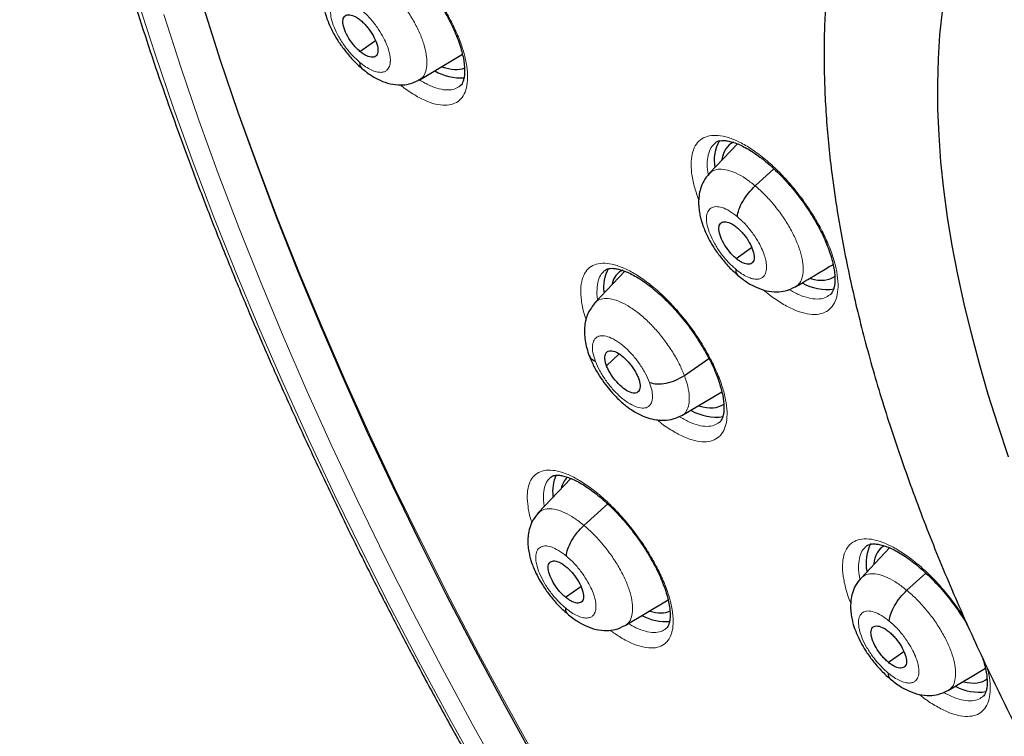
# Model space of a CAD drawing. Header units: millimetres. Extents: x 8 to 2314, y 12 to 2305.
# Tile 102 of 156: x 2105 to 2123, y 883 to 896. Entities that reach past the tile are written whole.
import ezdxf

# ---------------------------------------------------------------- set-up
doc = ezdxf.new("R2010")
doc.units = ezdxf.units.MM

msp = doc.modelspace()

# ---------------------------------------------------------------- linework, layer by layer
at = {"color": 7, "linetype": 'Continuous', "lineweight": 30}
for p, q in [((2111.044, 895.246), (2111.321, 895.438)), ((2112.103, 894.735), (2112.873, 895.194)), ((2112.1, 894.738), (2112.091, 894.731)), ((2117.785, 893.596), (2117.282, 893.065)), ((2118.102, 892.846), (2118.437, 893.149)), ((2117.76, 891.55), (2118.037, 891.744)), ((2115.774, 891.321), (2115.241, 890.758)), ((2118.818, 891.045), (2118.809, 891.038)), ((2115.448, 889.634), (2115.669, 889.843)), ((2116.837, 889.46), (2117.277, 889.761)), ((2116.791, 888.743), (2117.506, 889.169)), ((2114.811, 887.622), (2114.229, 887.007)), ((2115.044, 886.784), (2115.468, 887.168)), ((2120.501, 886.382), (2119.992, 885.844)), ((2120.811, 885.625), (2121.15, 885.932)), ((2114.716, 885.5), (2114.989, 885.69)), ((2115.781, 884.994), (2116.547, 885.452)), ((2120.481, 884.339), (2120.755, 884.53)), ((2121.548, 883.834), (2122.213, 884.232))]:
    msp.add_line(p, q, dxfattribs=at)
at = {"color": 252, "linetype": 'Continuous', "lineweight": 0, "flags": 128}
for points in [[(2107.078, 896.147), (2107.385, 895.194), (2107.715, 894.233), (2108.065, 893.263), (2108.436, 892.287), (2108.828, 891.303), (2109.241, 890.314), (2109.673, 889.32), (2110.125, 888.321), (2110.597, 887.318), (2111.088, 886.312), (2111.598, 885.303), (2112.126, 884.293), (2112.673, 883.281), (2113.237, 882.269)], [(2108.252, 896.026), (2108.551, 895.099), (2108.872, 894.164), (2109.212, 893.221), (2109.574, 892.271), (2109.955, 891.315), (2110.356, 890.353), (2110.776, 889.386), (2111.216, 888.414), (2111.675, 887.439), (2112.153, 886.46), (2112.648, 885.479), (2113.162, 884.496), (2113.694, 883.513), (2114.242, 882.528), (2114.808, 881.544), (2115.39, 880.561), (2115.989, 879.58), (2116.602, 878.601), (2117.232, 877.625), (2117.876, 876.652), (2118.534, 875.684), (2119.056, 874.935)], [(2113.604, 882.246), (2113.049, 883.242), (2112.511, 884.237), (2111.991, 885.232), (2111.49, 886.224), (2111.007, 887.214), (2110.542, 888.201), (2110.097, 889.184), (2109.672, 890.163), (2109.266, 891.136), (2108.88, 892.104), (2108.515, 893.065), (2108.17, 894.019), (2107.846, 894.965), (2107.543, 895.903)], [(2122.627, 888.005), (2122.439, 888.566), (2122.265, 889.12), (2122.106, 889.667), (2121.962, 890.208), (2121.833, 890.74), (2121.719, 891.265), (2121.621, 891.781), (2121.539, 892.288), (2121.472, 892.785), (2121.42, 893.273), (2121.385, 893.749), (2121.365, 894.215), (2121.361, 894.669), (2121.373, 895.112), (2121.4, 895.542), (2121.444, 895.959)]]:
    msp.add_lwpolyline(points, dxfattribs=at)
at = {"color": 7, "linetype": 'Continuous', "lineweight": 30, "flags": 128}
for points in [[(2114.174, 882.592), (2113.631, 883.571), (2113.105, 884.549), (2112.597, 885.526), (2112.107, 886.501), (2111.636, 887.474), (2111.182, 888.443), (2110.748, 889.409), (2110.333, 890.37), (2109.937, 891.326), (2109.562, 892.276), (2109.206, 893.219), (2108.87, 894.156), (2108.555, 895.084), (2108.261, 896.004)], [(2122.627, 888.005), (2122.439, 888.566), (2122.265, 889.12), (2122.106, 889.667), (2121.962, 890.208), (2121.833, 890.74), (2121.719, 891.265), (2121.621, 891.781), (2121.539, 892.288), (2121.472, 892.785), (2121.42, 893.273), (2121.385, 893.749), (2121.365, 894.215), (2121.361, 894.669), (2121.373, 895.112), (2121.4, 895.542), (2121.444, 895.959)]]:
    msp.add_lwpolyline(points, dxfattribs=at)
at = {"color": 7, "linetype": 'Continuous', "lineweight": 30}
for centre, radius, start, end in [((2112.861, 895.747), 0.976, 240.539, 272.5869), ((2118.073, 893.306), 0.703, 150.3311, 190.8201), ((2116.041, 891.042), 0.647, 149.3418, 189.3014), ((2119.385, 891.905), 0.909, 240.736, 277.9945), ((2117.405, 889.602), 0.885, 239.8986, 278.247), ((2115.2, 887.387), 0.715, 155.3816, 187.1994), ((2120.81, 886.112), 0.729, 151.7159, 191.7364), ((2116.505, 885.96), 0.893, 242.1932, 274.6428), ((2122.088, 884.656), 0.85, 241.65, 279.1593)]:
    msp.add_arc(centre, radius, start, end, dxfattribs=at)
for centre, major_axis, ratio, start_param, end_param in [((2112.054, 896.181), (-0.953, 1.179), 0.456658, 2.517752, 2.991283), ((2118.588, 892.408), (-0.945, 1.171), 0.456652, 6.158621, 6.68426), ((2116.612, 890.129), (-0.944, 1.17), 0.457443, 6.168118, 6.614896), ((2118.588, 892.408), (-0.945, 1.171), 0.456652, 2.563975, 3.133762), ((2116.612, 890.129), (-0.944, 1.17), 0.457443, 2.549862, 3.118387), ((2115.712, 886.477), (-0.95, 1.177), 0.458707, 0.040291, 0.338228), ((2121.3, 885.216), (-0.943, 1.17), 0.458154, 6.197383, 6.721888), ((2115.712, 886.477), (-0.95, 1.177), 0.458707, 2.57463, 3.005567), ((2121.3, 885.216), (-0.943, 1.17), 0.458154, 2.590358, 3.150124)]:
    msp.add_ellipse(centre, major_axis=major_axis, ratio=ratio, start_param=start_param, end_param=end_param, dxfattribs=at)
for points, knots in [([(2109.014, 919.138), (2108.938, 919.069), (2108.753, 918.898), (2108.472, 918.608), (2108.169, 918.272), (2107.88, 917.921), (2107.604, 917.555), (2107.341, 917.174), (2107.091, 916.779), (2106.854, 916.369), (2106.631, 915.946), (2106.421, 915.508), (2106.226, 915.057), (2106.044, 914.591), (2105.876, 914.113), (2105.722, 913.621), (2105.582, 913.116), (2105.456, 912.598), (2105.344, 912.068), (2105.247, 911.526), (2105.165, 910.971), (2105.096, 910.405), (2105.042, 909.827), (2105.003, 909.238), (2104.978, 908.638), (2104.967, 908.028), (2104.971, 907.407), (2104.989, 906.776), (2105.022, 906.135), (2105.069, 905.484), (2105.13, 904.824), (2105.206, 904.155), (2105.295, 903.478), (2105.399, 902.792), (2105.518, 902.098), (2105.65, 901.396), (2105.796, 900.686), (2105.956, 899.969), (2106.13, 899.245), (2106.318, 898.515), (2106.519, 897.778), (2106.734, 897.035), (2106.962, 896.286), (2107.204, 895.531), (2107.459, 894.772), (2107.728, 894.007), (2108.009, 893.239), (2108.303, 892.465), (2108.61, 891.688), (2108.929, 890.908), (2109.261, 890.124), (2109.606, 889.337), (2109.963, 888.547), (2110.331, 887.756), (2110.712, 886.962), (2111.104, 886.166), (2111.508, 885.37), (2111.924, 884.572), (2112.35, 883.773), (2112.788, 882.975), (2113.237, 882.176), (2113.696, 881.377), (2114.166, 880.579), (2114.646, 879.783), (2115.136, 878.987), (2115.636, 878.193), (2116.145, 877.401), (2116.665, 876.611), (2117.193, 875.824), (2117.73, 875.04), (2118.277, 874.259), (2118.831, 873.482), (2119.395, 872.709), (2119.966, 871.94), (2120.545, 871.175), (2121.132, 870.416), (2121.726, 869.661), (2122.327, 868.912), (2122.935, 868.169), (2123.55, 867.432), (2124.171, 866.702), (2124.799, 865.978), (2125.432, 865.261), (2126.071, 864.552), (2126.715, 863.85), (2127.364, 863.156), (2128.018, 862.47), (2128.676, 861.793), (2129.339, 861.125), (2130.006, 860.466), (2130.676, 859.816), (2131.35, 859.175), (2131.997, 858.572), (2132.42, 858.188), (2132.617, 858.009)], [0, 0, 0, 0, 0.007369, 0.018101, 0.02884, 0.039586, 0.050343, 0.061113, 0.071897, 0.082697, 0.093512, 0.104343, 0.115191, 0.126054, 0.136933, 0.147825, 0.15873, 0.169647, 0.180574, 0.19151, 0.202454, 0.213405, 0.224361, 0.235322, 0.246287, 0.257254, 0.268224, 0.279194, 0.290166, 0.301138, 0.31211, 0.323081, 0.334052, 0.345021, 0.355989, 0.366957, 0.377922, 0.388887, 0.39985, 0.410811, 0.421771, 0.432729, 0.443686, 0.454641, 0.465595, 0.476547, 0.487498, 0.498447, 0.509396, 0.520343, 0.531289, 0.542233, 0.553177, 0.564119, 0.575061, 0.586001, 0.596941, 0.60788, 0.618818, 0.629755, 0.640691, 0.651627, 0.662562, 0.673497, 0.684431, 0.695365, 0.706298, 0.71723, 0.728163, 0.739095, 0.750026, 0.760958, 0.771889, 0.78282, 0.793751, 0.804682, 0.815613, 0.826543, 0.837474, 0.848405, 0.859336, 0.870267, 0.881198, 0.892129, 0.903061, 0.913992, 0.924924, 0.935857, 0.94679, 0.957723, 0.968656, 0.979591, 0.990525, 1, 1, 1, 1]), ([(2121.977, 901.956), (2121.973, 901.953), (2121.878, 901.878), (2121.702, 901.717), (2121.451, 901.471), (2121.214, 901.209), (2120.991, 900.932), (2120.78, 900.642), (2120.583, 900.337), (2120.4, 900.017), (2120.23, 899.683), (2120.074, 899.336), (2119.933, 898.974), (2119.805, 898.599), (2119.693, 898.21), (2119.595, 897.808), (2119.513, 897.393), (2119.445, 896.966), (2119.393, 896.528), (2119.356, 896.078), (2119.335, 895.617), (2119.329, 895.146), (2119.338, 894.665), (2119.362, 894.175), (2119.402, 893.675), (2119.456, 893.168), (2119.526, 892.653), (2119.61, 892.13), (2119.709, 891.6), (2119.822, 891.063), (2119.949, 890.521), (2120.09, 889.972), (2120.245, 889.418), (2120.414, 888.859), (2120.597, 888.295), (2120.793, 887.727), (2121.002, 887.155), (2121.224, 886.579), (2121.459, 886.001), (2121.706, 885.419), (2121.966, 884.836), (2122.237, 884.251), (2122.521, 883.664), (2122.816, 883.076), (2123.123, 882.487), (2123.441, 881.899), (2123.77, 881.31), (2124.11, 880.723), (2124.46, 880.136), (2124.82, 879.551), (2125.19, 878.968), (2125.569, 878.387), (2125.958, 877.81), (2126.356, 877.235), (2126.763, 876.664), (2127.177, 876.097), (2127.6, 875.535), (2128.031, 874.977), (2128.469, 874.425), (2128.914, 873.879), (2129.366, 873.339), (2129.825, 872.805), (2130.289, 872.279), (2130.759, 871.76), (2131.235, 871.248), (2131.715, 870.745), (2132.201, 870.251), (2132.69, 869.765), (2133.184, 869.289), (2133.681, 868.822), (2134.181, 868.366), (2134.528, 868.055), (2134.708, 867.9), (2134.72, 867.89)], [0, 0, 0, 0, 0.000532, 0.014049, 0.027568, 0.041108, 0.054688, 0.068325, 0.082033, 0.095826, 0.109712, 0.123698, 0.137787, 0.151976, 0.166264, 0.180643, 0.195104, 0.209638, 0.224234, 0.238881, 0.253568, 0.268286, 0.283025, 0.297779, 0.312541, 0.327306, 0.342068, 0.356824, 0.371572, 0.386311, 0.401039, 0.415755, 0.43046, 0.445153, 0.459834, 0.474504, 0.489162, 0.503809, 0.518447, 0.533074, 0.547692, 0.562301, 0.576902, 0.591495, 0.606082, 0.620661, 0.635235, 0.649803, 0.664367, 0.678925, 0.69348, 0.708031, 0.722579, 0.737125, 0.751668, 0.766209, 0.780749, 0.795289, 0.809827, 0.824366, 0.838905, 0.853444, 0.867985, 0.882527, 0.89707, 0.911616, 0.926165, 0.940717, 0.955273, 0.969832, 0.984397, 0.998966, 1, 1, 1, 1]), ([(2110.814, 897.367), (2110.825, 897.375), (2110.844, 897.389), (2110.885, 897.4), (2110.939, 897.404), (2111.007, 897.398), (2111.09, 897.379), (2111.184, 897.346), (2111.286, 897.297), (2111.395, 897.235), (2111.511, 897.158), (2111.631, 897.067), (2111.753, 896.963), (2111.876, 896.847), (2111.998, 896.721), (2112.118, 896.585), (2112.234, 896.441), (2112.344, 896.292), (2112.447, 896.139), (2112.542, 895.983), (2112.628, 895.828), (2112.704, 895.674), (2112.769, 895.523), (2112.823, 895.379), (2112.864, 895.242), (2112.893, 895.115), (2112.91, 895), (2112.915, 894.898), (2112.91, 894.811), (2112.897, 894.742), (2112.878, 894.688), (2112.855, 894.649), (2112.838, 894.635), (2112.83, 894.627)], [0, 0, 0, 0, 0.037705, 0.0696805, 0.0997072, 0.1316652, 0.1632419, 0.1947246, 0.2258248, 0.2574578, 0.2895639, 0.3216999, 0.3541312, 0.3869514, 0.4197232, 0.4525054, 0.4856611, 0.5187741, 0.5517597, 0.584615, 0.6174535, 0.6504945, 0.6831198, 0.7154608, 0.7480254, 0.7801018, 0.811297, 0.8429443, 0.8742004, 0.9045321, 0.9350887, 0.9676139, 1, 1, 1, 1]), ([(2110.566, 896.76), (2110.532, 896.717), (2110.467, 896.637), (2110.412, 896.498), (2110.384, 896.369), (2110.376, 896.244), (2110.383, 896.129), (2110.4, 896.023), (2110.422, 895.933), (2110.449, 895.845), (2110.489, 895.738), (2110.551, 895.606), (2110.639, 895.452), (2110.752, 895.286), (2110.871, 895.143), (2110.982, 895.028), (2111.042, 894.976), (2111.073, 894.949)], [0, 0, 0, 0, 0.085719, 0.161924, 0.228566, 0.285874, 0.348849, 0.401095, 0.444755, 0.481654, 0.535168, 0.613873, 0.689341, 0.778833, 0.882207, 0.939242, 1, 1, 1, 1]), ([(2111.044, 895.246), (2111.024, 895.264), (2110.983, 895.3), (2110.905, 895.389), (2110.82, 895.513), (2110.752, 895.664), (2110.731, 895.792), (2110.759, 895.88), (2110.833, 895.91), (2110.921, 895.889), (2111, 895.846), (2111.041, 895.813), (2111.062, 895.797)], [0, 0, 0, 0, 0.062836, 0.125542, 0.250839, 0.375523, 0.499989, 0.624465, 0.749159, 0.874455, 0.937162, 1, 1, 1, 1]), ([(2111.062, 895.797), (2111.082, 895.778), (2111.123, 895.742), (2111.201, 895.653), (2111.286, 895.529), (2111.354, 895.378), (2111.374, 895.251), (2111.347, 895.163), (2111.273, 895.132), (2111.185, 895.154), (2111.106, 895.197), (2111.065, 895.229), (2111.044, 895.246)], [0, 0, 0, 0, 0.062836, 0.125542, 0.250839, 0.375523, 0.499988, 0.624465, 0.749158, 0.874455, 0.937162, 1, 1, 1, 1]), ([(2111.038, 895.053), (2111.04, 895.017), (2111.042, 894.971), (2111.071, 894.955), (2111.078, 894.951)], [0, 0, 0, 0, 0.762439, 1, 1, 1, 1]), ([(2111.074, 894.945), (2111.133, 894.898), (2111.241, 894.813), (2111.415, 894.721), (2111.575, 894.663), (2111.761, 894.64), (2111.94, 894.66), (2112.042, 894.709), (2112.099, 894.737)], [0, 0, 0, 0, 0.186743, 0.337723, 0.519086, 0.686587, 0.824386, 1, 1, 1, 1]), ([(2117.393, 893.616), (2117.406, 893.625), (2117.429, 893.641), (2117.476, 893.653), (2117.534, 893.657), (2117.607, 893.65), (2117.694, 893.63), (2117.79, 893.596), (2117.896, 893.547), (2118.008, 893.484), (2118.127, 893.406), (2118.249, 893.315), (2118.373, 893.21), (2118.498, 893.094), (2118.621, 892.968), (2118.742, 892.832), (2118.859, 892.689), (2118.969, 892.54), (2119.073, 892.387), (2119.167, 892.233), (2119.253, 892.078), (2119.328, 891.925), (2119.391, 891.776), (2119.443, 891.633), (2119.482, 891.498), (2119.509, 891.372), (2119.524, 891.259), (2119.527, 891.159), (2119.521, 891.074), (2119.505, 891.007), (2119.484, 890.955), (2119.461, 890.919), (2119.444, 890.905), (2119.437, 890.899)], [0, 0, 0, 0, 0.041726, 0.07343, 0.10355, 0.135581, 0.167286, 0.198904, 0.230028, 0.261807, 0.294001, 0.326193, 0.358718, 0.391565, 0.424312, 0.457177, 0.49035, 0.523473, 0.556465, 0.589291, 0.622149, 0.655214, 0.687792, 0.720199, 0.752789, 0.784791, 0.816036, 0.8478, 0.879066, 0.909479, 0.940519, 0.973696, 1, 1, 1, 1]), ([(2117.28, 893.063), (2117.245, 893.021), (2117.18, 892.94), (2117.125, 892.801), (2117.097, 892.672), (2117.089, 892.547), (2117.096, 892.432), (2117.114, 892.326), (2117.135, 892.237), (2117.163, 892.149), (2117.203, 892.042), (2117.264, 891.91), (2117.353, 891.756), (2117.466, 891.59), (2117.585, 891.447), (2117.697, 891.332), (2117.757, 891.28), (2117.789, 891.253)], [0, 0, 0, 0, 0.0859612, 0.1622894, 0.2289467, 0.286174, 0.3489147, 0.4009581, 0.4445172, 0.4814027, 0.5349312, 0.6136683, 0.689173, 0.7787106, 0.8821399, 0.9392071, 1, 1, 1, 1]), ([(2117.784, 892.295), (2117.79, 892.336), (2117.802, 892.417), (2117.877, 892.569), (2117.978, 892.721), (2118.06, 892.804), (2118.102, 892.846)], [0, 0, 0, 0, 0.250634, 0.500388, 0.749972, 1, 1, 1, 1]), ([(2117.76, 891.55), (2117.739, 891.569), (2117.698, 891.605), (2117.62, 891.694), (2117.535, 891.818), (2117.466, 891.968), (2117.446, 892.096), (2117.473, 892.184), (2117.548, 892.215), (2117.636, 892.194), (2117.716, 892.151), (2117.757, 892.118), (2117.777, 892.102)], [0, 0, 0, 0, 0.062836, 0.125541, 0.250837, 0.375523, 0.499991, 0.624467, 0.749161, 0.874457, 0.937162, 1, 1, 1, 1]), ([(2117.777, 892.102), (2117.798, 892.084), (2117.839, 892.047), (2117.917, 891.959), (2118.002, 891.835), (2118.071, 891.684), (2118.091, 891.557), (2118.064, 891.469), (2117.989, 891.438), (2117.901, 891.459), (2117.822, 891.502), (2117.78, 891.534), (2117.76, 891.55)], [0, 0, 0, 0, 0.062836, 0.125541, 0.250837, 0.375523, 0.49999, 0.624467, 0.749161, 0.874456, 0.937162, 1, 1, 1, 1]), ([(2118.821, 891.041), (2118.97, 891.131), (2119.196, 891.266), (2119.417, 891.398), (2119.493, 891.443)], [0, 0, 0, 0, 0.66055, 1, 1, 1, 1]), ([(2115.416, 891.337), (2115.428, 891.345), (2115.448, 891.359), (2115.491, 891.371), (2115.546, 891.375), (2115.617, 891.368), (2115.701, 891.349), (2115.796, 891.315), (2115.9, 891.267), (2116.011, 891.204), (2116.128, 891.127), (2116.249, 891.036), (2116.373, 890.933), (2116.497, 890.817), (2116.621, 890.691), (2116.741, 890.556), (2116.859, 890.413), (2116.97, 890.264), (2117.074, 890.112), (2117.17, 889.958), (2117.257, 889.804), (2117.334, 889.651), (2117.4, 889.502), (2117.453, 889.359), (2117.495, 889.223), (2117.524, 889.098), (2117.541, 888.985), (2117.546, 888.884), (2117.541, 888.799), (2117.528, 888.731), (2117.509, 888.679), (2117.486, 888.643), (2117.471, 888.629), (2117.463, 888.622)], [0, 0, 0, 0, 0.0400823, 0.0716726, 0.1015943, 0.1334176, 0.164962, 0.1964547, 0.2275575, 0.2592354, 0.2913687, 0.3235205, 0.355978, 0.3888016, 0.4215545, 0.4543512, 0.4875018, 0.5206042, 0.5535777, 0.5864115, 0.6192457, 0.6522835, 0.6848834, 0.717237, 0.7497988, 0.7818383, 0.812993, 0.8446866, 0.8759203, 0.9062474, 0.9369127, 0.9696719, 1, 1, 1, 1]), ([(2117.754, 891.358), (2117.755, 891.322), (2117.757, 891.275), (2117.786, 891.259), (2117.793, 891.255)], [0, 0, 0, 0, 0.759322, 1, 1, 1, 1]), ([(2117.789, 891.25), (2117.849, 891.203), (2117.957, 891.117), (2118.131, 891.026), (2118.291, 890.968), (2118.478, 890.946), (2118.657, 890.966), (2118.759, 891.016), (2118.817, 891.044)], [0, 0, 0, 0, 0.186813, 0.337699, 0.518345, 0.68557, 0.823711, 1, 1, 1, 1]), ([(2115.242, 890.759), (2115.197, 890.7), (2115.104, 890.578), (2115.048, 890.345), (2115.053, 890.129), (2115.091, 889.947), (2115.124, 889.855), (2115.14, 889.809)], [0, 0, 0, 0, 0.231668, 0.478878, 0.736062, 0.867322, 1, 1, 1, 1]), ([(2115.448, 889.634), (2115.44, 889.657), (2115.424, 889.704), (2115.414, 889.785), (2115.429, 889.865), (2115.492, 889.911), (2115.592, 889.895), (2115.714, 889.825), (2115.838, 889.706), (2115.929, 889.585), (2115.987, 889.485), (2116.007, 889.437), (2116.017, 889.412)], [0, 0, 0, 0, 0.062835, 0.125528, 0.250809, 0.375517, 0.5, 0.624484, 0.749192, 0.874472, 0.937165, 1, 1, 1, 1]), ([(2115.138, 889.813), (2115.165, 889.75), (2115.214, 889.629), (2115.317, 889.455), (2115.421, 889.306), (2115.529, 889.172), (2115.635, 889.059), (2115.732, 888.97), (2115.807, 888.909), (2115.883, 888.852), (2115.984, 888.789), (2116.112, 888.727), (2116.264, 888.678), (2116.431, 888.655), (2116.617, 888.667), (2116.73, 888.719), (2116.791, 888.747)], [0, 0, 0, 0, 0.095512, 0.180927, 0.256731, 0.323048, 0.396903, 0.454431, 0.495715, 0.529045, 0.579169, 0.649377, 0.716576, 0.797231, 0.891815, 1, 1, 1, 1]), ([(2115.25, 889.711), (2115.214, 889.728), (2115.162, 889.754), (2115.151, 889.798), (2115.147, 889.812)], [0, 0, 0, 0, 0.696356, 1, 1, 1, 1]), ([(2116.017, 889.412), (2116.025, 889.389), (2116.041, 889.342), (2116.051, 889.261), (2116.036, 889.181), (2115.973, 889.135), (2115.873, 889.151), (2115.751, 889.222), (2115.627, 889.34), (2115.536, 889.461), (2115.478, 889.561), (2115.458, 889.609), (2115.448, 889.634)], [0, 0, 0, 0, 0.062835, 0.125528, 0.250808, 0.375516, 0.499999, 0.624482, 0.749191, 0.874472, 0.937165, 1, 1, 1, 1]), ([(2116.216, 889.335), (2116.258, 889.324), (2116.343, 889.302), (2116.512, 889.319), (2116.687, 889.371), (2116.787, 889.43), (2116.837, 889.46)], [0, 0, 0, 0, 0.251715, 0.500917, 0.749289, 1, 1, 1, 1]), ([(2114.453, 887.647), (2114.463, 887.654), (2114.481, 887.666), (2114.521, 887.677), (2114.573, 887.681), (2114.641, 887.675), (2114.723, 887.655), (2114.816, 887.622), (2114.918, 887.575), (2115.028, 887.513), (2115.144, 887.437), (2115.264, 887.346), (2115.388, 887.243), (2115.512, 887.129), (2115.636, 887.003), (2115.757, 886.869), (2115.875, 886.727), (2115.988, 886.579), (2116.094, 886.428), (2116.191, 886.274), (2116.28, 886.12), (2116.359, 885.968), (2116.426, 885.82), (2116.482, 885.677), (2116.526, 885.541), (2116.558, 885.416), (2116.577, 885.302), (2116.585, 885.202), (2116.582, 885.116), (2116.571, 885.049), (2116.553, 884.997), (2116.532, 884.96), (2116.517, 884.946), (2116.51, 884.939)], [0, 0, 0, 0, 0.038764, 0.070141, 0.099816, 0.131376, 0.162707, 0.19406, 0.225098, 0.256666, 0.288735, 0.320853, 0.35323, 0.386024, 0.418768, 0.451507, 0.484621, 0.517694, 0.550651, 0.583485, 0.616252, 0.649252, 0.68187, 0.714147, 0.746672, 0.778748, 0.80993, 0.841442, 0.872646, 0.902905, 0.933245, 0.965612, 1, 1, 1, 1]), ([(2114.227, 887.005), (2114.193, 886.963), (2114.128, 886.884), (2114.074, 886.746), (2114.047, 886.618), (2114.04, 886.493), (2114.048, 886.378), (2114.067, 886.271), (2114.09, 886.182), (2114.118, 886.094), (2114.159, 885.989), (2114.222, 885.858), (2114.311, 885.705), (2114.425, 885.541), (2114.545, 885.399), (2114.656, 885.286), (2114.717, 885.234), (2114.748, 885.207)], [0, 0, 0, 0, 0.085017, 0.160804, 0.227332, 0.284822, 0.348461, 0.401282, 0.445193, 0.482114, 0.535679, 0.61436, 0.689763, 0.779149, 0.882381, 0.939333, 1, 1, 1, 1]), ([(2114.73, 886.236), (2114.736, 886.277), (2114.747, 886.357), (2114.82, 886.508), (2114.92, 886.66), (2115.003, 886.743), (2115.044, 886.784)], [0, 0, 0, 0, 0.2510977, 0.500625, 0.7498431, 1, 1, 1, 1]), ([(2120.088, 886.416), (2120.1, 886.424), (2120.122, 886.438), (2120.167, 886.45), (2120.224, 886.455), (2120.296, 886.448), (2120.382, 886.428), (2120.478, 886.395), (2120.584, 886.346), (2120.696, 886.284), (2120.815, 886.207), (2120.938, 886.117), (2121.063, 886.013), (2121.189, 885.899), (2121.313, 885.773), (2121.435, 885.639), (2121.554, 885.497), (2121.666, 885.349), (2121.771, 885.198), (2121.85, 885.076), (2121.89, 885.004), (2121.901, 884.984)], [0, 0, 0, 0, 0.069061, 0.121312, 0.17109, 0.224011, 0.276529, 0.329, 0.380769, 0.433571, 0.487097, 0.540634, 0.594702, 0.649338, 0.703823, 0.758446, 0.81362, 0.868708, 0.92358, 0.978199, 1, 1, 1, 1]), ([(2114.716, 885.5), (2114.695, 885.518), (2114.654, 885.555), (2114.576, 885.643), (2114.49, 885.766), (2114.42, 885.915), (2114.398, 886.042), (2114.424, 886.129), (2114.497, 886.159), (2114.585, 886.137), (2114.664, 886.094), (2114.706, 886.062), (2114.726, 886.046)], [0, 0, 0, 0, 0.062835, 0.125538, 0.25083, 0.375517, 0.499983, 0.624465, 0.749167, 0.874459, 0.937162, 1, 1, 1, 1]), ([(2114.726, 886.046), (2114.747, 886.028), (2114.788, 885.991), (2114.867, 885.903), (2114.953, 885.78), (2115.023, 885.63), (2115.045, 885.504), (2115.019, 885.417), (2114.945, 885.387), (2114.857, 885.409), (2114.778, 885.451), (2114.737, 885.484), (2114.716, 885.5)], [0, 0, 0, 0, 0.062834, 0.125537, 0.25083, 0.375516, 0.499981, 0.624464, 0.749166, 0.874458, 0.937161, 1, 1, 1, 1]), ([(2119.99, 885.843), (2119.956, 885.801), (2119.891, 885.721), (2119.837, 885.583), (2119.81, 885.454), (2119.803, 885.33), (2119.811, 885.215), (2119.83, 885.109), (2119.852, 885.02), (2119.881, 884.932), (2119.922, 884.826), (2119.984, 884.695), (2120.074, 884.543), (2120.189, 884.379), (2120.308, 884.237), (2120.42, 884.124), (2120.481, 884.072), (2120.512, 884.045)], [0, 0, 0, 0, 0.085301, 0.161235, 0.227785, 0.285185, 0.348554, 0.401142, 0.444941, 0.481849, 0.535427, 0.61414, 0.689581, 0.779017, 0.882309, 0.939295, 1, 1, 1, 1]), ([(2120.496, 885.076), (2120.502, 885.117), (2120.513, 885.197), (2120.587, 885.348), (2120.687, 885.5), (2120.769, 885.583), (2120.811, 885.625)], [0, 0, 0, 0, 0.250967, 0.500568, 0.749891, 1, 1, 1, 1]), ([(2114.712, 885.309), (2114.714, 885.274), (2114.716, 885.228), (2114.745, 885.213), (2114.752, 885.209)], [0, 0, 0, 0, 0.773149, 1, 1, 1, 1]), ([(2114.748, 885.204), (2114.808, 885.157), (2114.916, 885.072), (2115.091, 884.98), (2115.253, 884.922), (2115.441, 884.9), (2115.619, 884.92), (2115.72, 884.969), (2115.777, 884.997)], [0, 0, 0, 0, 0.18637, 0.337495, 0.520798, 0.689307, 0.826298, 1, 1, 1, 1]), ([(2120.481, 884.339), (2120.46, 884.357), (2120.418, 884.393), (2120.34, 884.481), (2120.254, 884.604), (2120.184, 884.754), (2120.162, 884.88), (2120.188, 884.967), (2120.262, 884.998), (2120.35, 884.976), (2120.43, 884.934), (2120.471, 884.901), (2120.492, 884.885)], [0, 0, 0, 0, 0.062835, 0.125537, 0.250829, 0.375518, 0.499985, 0.624467, 0.749168, 0.87446, 0.937162, 1, 1, 1, 1]), ([(2120.492, 884.885), (2120.513, 884.867), (2120.554, 884.831), (2120.633, 884.743), (2120.719, 884.62), (2120.789, 884.47), (2120.811, 884.344), (2120.785, 884.257), (2120.711, 884.226), (2120.622, 884.248), (2120.543, 884.29), (2120.501, 884.322), (2120.481, 884.339)], [0, 0, 0, 0, 0.062835, 0.125537, 0.250829, 0.375517, 0.499984, 0.624466, 0.749168, 0.874459, 0.937162, 1, 1, 1, 1]), ([(2122.161, 884.419), (2122.172, 884.384), (2122.198, 884.305), (2122.224, 884.191), (2122.241, 884.079), (2122.246, 883.98), (2122.241, 883.895), (2122.227, 883.829), (2122.208, 883.778), (2122.185, 883.742), (2122.17, 883.729), (2122.162, 883.723)], [0, 0, 0, 0, 0.090757, 0.207713, 0.321636, 0.43754, 0.551649, 0.662539, 0.775209, 0.89587, 1, 1, 1, 1]), ([(2120.477, 884.148), (2120.478, 884.112), (2120.481, 884.066), (2120.51, 884.051), (2120.517, 884.047)], [0, 0, 0, 0, 0.7695138, 1, 1, 1, 1]), ([(2120.513, 884.042), (2120.573, 883.995), (2120.681, 883.91), (2120.857, 883.819), (2121.018, 883.761), (2121.206, 883.739), (2121.385, 883.76), (2121.487, 883.809), (2121.544, 883.837)], [0, 0, 0, 0, 0.186461, 0.337488, 0.519984, 0.688162, 0.825531, 1, 1, 1, 1])]:
    msp.add_open_spline(points, degree=3, knots=knots, dxfattribs=at)
at = {"color": 252, "linetype": 'Continuous', "lineweight": 0}
for points, knots in [([(2110.447, 896.572), (2110.445, 896.579), (2110.415, 896.67), (2110.39, 896.828), (2110.376, 897.036), (2110.403, 897.21), (2110.465, 897.347), (2110.561, 897.442), (2110.688, 897.495), (2110.844, 897.501), (2111.024, 897.462), (2111.222, 897.377), (2111.433, 897.251), (2111.651, 897.086), (2111.869, 896.887), (2112.083, 896.659), (2112.301, 896.389), (2112.498, 896.1), (2112.666, 895.806), (2112.793, 895.537), (2112.887, 895.278), (2112.948, 895.036), (2112.973, 894.819), (2112.961, 894.631), (2112.912, 894.48), (2112.829, 894.368), (2112.712, 894.3), (2112.567, 894.276), (2112.395, 894.299), (2112.204, 894.365), (2111.997, 894.479), (2111.848, 894.576), (2111.77, 894.643), (2111.764, 894.647)], [0, 0, 0, 0, 0.002765, 0.0367, 0.070635, 0.104567, 0.138499, 0.172466, 0.206433, 0.240457, 0.274482, 0.30856, 0.342639, 0.376746, 0.410852, 0.444948, 0.479043, 0.521678, 0.555626, 0.589574, 0.623523, 0.657473, 0.691402, 0.725332, 0.759271, 0.793211, 0.827194, 0.861178, 0.89522, 0.929263, 0.963354, 0.997445, 1, 1, 1, 1]), ([(2111.385, 896.54), (2111.443, 896.489), (2111.558, 896.387), (2111.723, 896.2), (2111.874, 896), (2112.005, 895.79), (2112.112, 895.579), (2112.189, 895.376), (2112.233, 895.189), (2112.245, 895.024), (2112.223, 894.887), (2112.177, 894.787), (2112.123, 894.753), (2112.1, 894.738)], [0, 0, 0, 0, 0.093028, 0.185936, 0.278883, 0.371794, 0.464695, 0.557515, 0.650285, 0.743179, 0.836077, 0.928851, 1, 1, 1, 1]), ([(2111.038, 895.053), (2110.992, 895.096), (2110.899, 895.18), (2110.77, 895.339), (2110.66, 895.508), (2110.578, 895.678), (2110.527, 895.838), (2110.513, 895.976), (2110.535, 896.083), (2110.593, 896.152), (2110.682, 896.178), (2110.796, 896.158), (2110.928, 896.098), (2111.021, 896.025), (2111.068, 895.989)], [0, 0, 0, 0, 0.083335, 0.166665, 0.249997, 0.333327, 0.416665, 0.499999, 0.583336, 0.666671, 0.750001, 0.833334, 0.916665, 1, 1, 1, 1]), ([(2111.068, 895.989), (2111.095, 895.966), (2111.147, 895.92), (2111.244, 895.817), (2111.349, 895.685), (2111.447, 895.53), (2111.514, 895.393), (2111.556, 895.28), (2111.576, 895.202), (2111.583, 895.151), (2111.586, 895.12), (2111.588, 895.094), (2111.587, 895.075), (2111.586, 895.052), (2111.582, 895.02), (2111.567, 894.963), (2111.538, 894.921), (2111.504, 894.895), (2111.481, 894.883), (2111.453, 894.875), (2111.408, 894.87), (2111.341, 894.878), (2111.247, 894.912), (2111.145, 894.968), (2111.074, 895.025), (2111.038, 895.053)], [0, 0, 0, 0, 0.048275, 0.09415, 0.179006, 0.25496, 0.321946, 0.379983, 0.428996, 0.45014, 0.469049, 0.485724, 0.500163, 0.508005, 0.532348, 0.571789, 0.64764, 0.670765, 0.695524, 0.72192, 0.749976, 0.811437, 0.873581, 0.936371, 1, 1, 1, 1]), ([(2112.097, 894.747), (2112.101, 894.745), (2112.169, 894.696), (2112.293, 894.635), (2112.464, 894.571), (2112.615, 894.551), (2112.741, 894.568), (2112.801, 894.61), (2112.83, 894.63)], [0, 0, 0, 0, 0.012297, 0.215465, 0.418339, 0.621211, 0.823709, 1, 1, 1, 1]), ([(2117.095, 892.59), (2117.065, 892.675), (2117.006, 892.845), (2116.962, 893.078), (2116.952, 893.285), (2116.981, 893.459), (2117.046, 893.597), (2117.146, 893.692), (2117.277, 893.746), (2117.437, 893.752), (2117.62, 893.715), (2117.822, 893.632), (2118.036, 893.507), (2118.258, 893.344), (2118.48, 893.146), (2118.695, 892.92), (2118.916, 892.652), (2119.115, 892.365), (2119.283, 892.073), (2119.411, 891.804), (2119.505, 891.546), (2119.565, 891.305), (2119.587, 891.088), (2119.573, 890.9), (2119.521, 890.749), (2119.435, 890.636), (2119.315, 890.567), (2119.165, 890.542), (2118.99, 890.564), (2118.795, 890.629), (2118.584, 890.74), (2118.399, 890.862), (2118.286, 890.959), (2118.246, 890.992)], [0, 0, 0, 0, 0.0324502, 0.0648998, 0.0973495, 0.1297981, 0.1622468, 0.1947139, 0.2271812, 0.2596784, 0.2921756, 0.3247013, 0.3572269, 0.3897669, 0.4223067, 0.4548406, 0.4873744, 0.5280106, 0.5604673, 0.5929239, 0.6253811, 0.6578384, 0.6902854, 0.7227326, 0.7551851, 0.7876377, 0.8201135, 0.8525895, 0.8850963, 0.9176033, 0.9501353, 0.9826674, 1, 1, 1, 1]), ([(2117.396, 893.614), (2117.373, 893.594), (2117.318, 893.548), (2117.267, 893.433), (2117.243, 893.277), (2117.244, 893.143), (2117.262, 893.058), (2117.265, 893.043)], [0, 0, 0, 0, 0.189968, 0.441342, 0.692714, 0.944084, 1, 1, 1, 1]), ([(2117.284, 893.062), (2117.306, 893.083), (2117.355, 893.128), (2117.466, 893.149), (2117.604, 893.133), (2117.76, 893.076), (2117.928, 892.984), (2118.044, 892.892), (2118.102, 892.846)], [0, 0, 0, 0, 0.143825, 0.31499, 0.486176, 0.657423, 0.828599, 1, 1, 1, 1]), ([(2118.102, 892.846), (2118.16, 892.795), (2118.275, 892.693), (2118.44, 892.507), (2118.592, 892.307), (2118.724, 892.097), (2118.83, 891.887), (2118.908, 891.684), (2118.952, 891.497), (2118.964, 891.331), (2118.942, 891.195), (2118.895, 891.094), (2118.841, 891.06), (2118.818, 891.045)], [0, 0, 0, 0, 0.0930321, 0.1859439, 0.2788943, 0.3718097, 0.4647143, 0.5575382, 0.6503119, 0.7432105, 0.8361112, 0.9288891, 1, 1, 1, 1]), ([(2117.754, 891.358), (2117.707, 891.4), (2117.614, 891.485), (2117.484, 891.643), (2117.374, 891.812), (2117.291, 891.982), (2117.241, 892.142), (2117.226, 892.28), (2117.249, 892.387), (2117.307, 892.456), (2117.396, 892.482), (2117.511, 892.463), (2117.643, 892.403), (2117.737, 892.331), (2117.784, 892.295)], [0, 0, 0, 0, 0.083335, 0.166665, 0.249997, 0.333327, 0.416665, 0.499999, 0.583336, 0.666671, 0.750001, 0.833334, 0.916665, 1, 1, 1, 1]), ([(2117.784, 892.295), (2117.811, 892.271), (2117.864, 892.226), (2117.961, 892.123), (2118.066, 891.991), (2118.164, 891.837), (2118.232, 891.7), (2118.274, 891.586), (2118.293, 891.508), (2118.301, 891.458), (2118.304, 891.427), (2118.305, 891.401), (2118.305, 891.381), (2118.304, 891.359), (2118.3, 891.326), (2118.284, 891.27), (2118.256, 891.228), (2118.221, 891.202), (2118.198, 891.19), (2118.17, 891.181), (2118.124, 891.176), (2118.057, 891.184), (2117.963, 891.217), (2117.86, 891.273), (2117.789, 891.33), (2117.754, 891.358)], [0, 0, 0, 0, 0.048271, 0.094141, 0.17899, 0.25494, 0.321923, 0.379962, 0.428979, 0.450127, 0.469039, 0.485719, 0.500164, 0.507973, 0.532284, 0.571715, 0.647584, 0.67072, 0.695491, 0.721903, 0.749976, 0.811492, 0.873654, 0.936425, 1, 1, 1, 1]), ([(2115.087, 890.449), (2115.073, 890.489), (2115.029, 890.614), (2114.994, 890.802), (2114.981, 891.008), (2115.008, 891.181), (2115.069, 891.317), (2115.166, 891.412), (2115.295, 891.464), (2115.452, 891.469), (2115.633, 891.43), (2115.833, 891.346), (2116.046, 891.221), (2116.267, 891.057), (2116.488, 890.859), (2116.703, 890.633), (2116.924, 890.365), (2117.123, 890.079), (2117.293, 889.787), (2117.422, 889.519), (2117.518, 889.262), (2117.58, 889.022), (2117.605, 888.807), (2117.594, 888.621), (2117.545, 888.471), (2117.461, 888.359), (2117.344, 888.292), (2117.197, 888.268), (2117.024, 888.291), (2116.831, 888.357), (2116.622, 888.47), (2116.457, 888.577), (2116.365, 888.656), (2116.345, 888.672)], [0, 0, 0, 0, 0.0157741, 0.0490637, 0.0823534, 0.1156549, 0.1489566, 0.1822939, 0.2156314, 0.2490127, 0.282394, 0.3158082, 0.3492223, 0.3826439, 0.4160654, 0.4494656, 0.4828655, 0.5245674, 0.5578623, 0.5911571, 0.6244524, 0.6577477, 0.6910379, 0.7243282, 0.7576389, 0.7909499, 0.8243009, 0.8576521, 0.8910456, 0.9244392, 0.9578589, 0.9912784, 1, 1, 1, 1]), ([(2115.419, 891.335), (2115.396, 891.315), (2115.343, 891.27), (2115.294, 891.156), (2115.274, 891.001), (2115.274, 890.882), (2115.289, 890.811), (2115.289, 890.809)], [0, 0, 0, 0, 0.202074, 0.465596, 0.729115, 0.992517, 1, 1, 1, 1]), ([(2118.703, 890.998), (2118.763, 890.964), (2118.886, 890.895), (2119.057, 890.838), (2119.213, 890.818), (2119.343, 890.836), (2119.406, 890.88), (2119.436, 890.901)], [0, 0, 0, 0, 0.196747, 0.403136, 0.609526, 0.815326, 1, 1, 1, 1]), ([(2115.245, 890.753), (2115.256, 890.767), (2115.289, 890.808), (2115.378, 890.836), (2115.506, 890.836), (2115.656, 890.794), (2115.819, 890.714), (2115.991, 890.599), (2116.165, 890.451), (2116.334, 890.276), (2116.492, 890.081), (2116.633, 889.875), (2116.753, 889.664), (2116.809, 889.528), (2116.837, 889.46)], [0, 0, 0, 0, 0.040359, 0.127545, 0.214685, 0.301939, 0.389194, 0.476334, 0.56352, 0.65078, 0.738051, 0.825352, 0.912616, 1, 1, 1, 1]), ([(2115.25, 889.711), (2115.232, 889.764), (2115.198, 889.869), (2115.192, 890), (2115.221, 890.1), (2115.285, 890.16), (2115.379, 890.177), (2115.497, 890.149), (2115.632, 890.078), (2115.773, 889.97), (2115.912, 889.831), (2116.037, 889.672), (2116.145, 889.501), (2116.192, 889.391), (2116.216, 889.335)], [0, 0, 0, 0, 0.0833355, 0.1666707, 0.2500054, 0.3333387, 0.4166704, 0.5000024, 0.583331, 0.6666643, 0.7499978, 0.8333314, 0.9166646, 1, 1, 1, 1]), ([(2116.216, 889.335), (2116.233, 889.283), (2116.267, 889.177), (2116.273, 889.046), (2116.245, 888.946), (2116.181, 888.886), (2116.087, 888.87), (2115.968, 888.898), (2115.834, 888.968), (2115.692, 889.076), (2115.554, 889.215), (2115.428, 889.375), (2115.32, 889.545), (2115.273, 889.656), (2115.25, 889.711)], [0, 0, 0, 0, 0.083336, 0.16667, 0.250005, 0.333339, 0.416673, 0.500003, 0.583336, 0.666668, 0.750003, 0.833337, 0.916667, 1, 1, 1, 1]), ([(2116.837, 889.46), (2116.86, 889.394), (2116.904, 889.263), (2116.929, 889.089), (2116.922, 888.94), (2116.879, 888.826), (2116.833, 888.761), (2116.794, 888.746), (2116.789, 888.745)], [0, 0, 0, 0, 0.195062, 0.389855, 0.584733, 0.779542, 0.974326, 1, 1, 1, 1]), ([(2116.74, 888.728), (2116.8, 888.694), (2116.922, 888.624), (2117.091, 888.566), (2117.244, 888.545), (2117.372, 888.562), (2117.433, 888.604), (2117.462, 888.624)], [0, 0, 0, 0, 0.198033, 0.4044719, 0.6109104, 0.8170745, 1, 1, 1, 1]), ([(2114.114, 886.832), (2114.108, 886.85), (2114.073, 886.95), (2114.042, 887.116), (2114.025, 887.321), (2114.049, 887.491), (2114.107, 887.626), (2114.202, 887.719), (2114.327, 887.769), (2114.483, 887.774), (2114.662, 887.734), (2114.86, 887.649), (2115.072, 887.523), (2115.292, 887.358), (2115.512, 887.16), (2115.728, 886.934), (2115.949, 886.666), (2116.15, 886.381), (2116.321, 886.091), (2116.452, 885.825), (2116.55, 885.57), (2116.615, 885.331), (2116.643, 885.118), (2116.635, 884.933), (2116.589, 884.785), (2116.508, 884.676), (2116.393, 884.61), (2116.249, 884.587), (2116.078, 884.611), (2115.886, 884.68), (2115.694, 884.78), (2115.565, 884.873), (2115.509, 884.913)], [0, 0, 0, 0, 0.007115, 0.041236, 0.075357, 0.109511, 0.143664, 0.177875, 0.212086, 0.246352, 0.280618, 0.314915, 0.349211, 0.383499, 0.417787, 0.452031, 0.486275, 0.528988, 0.563109, 0.59723, 0.63135, 0.665471, 0.699598, 0.733726, 0.767896, 0.802066, 0.836295, 0.870524, 0.904804, 0.939083, 0.973381, 1, 1, 1, 1]), ([(2114.456, 887.645), (2114.434, 887.625), (2114.381, 887.581), (2114.336, 887.468), (2114.318, 887.315), (2114.32, 887.196), (2114.336, 887.124), (2114.337, 887.121)], [0, 0, 0, 0, 0.20285, 0.464767, 0.726682, 0.988308, 1, 1, 1, 1]), ([(2114.231, 887.004), (2114.253, 887.024), (2114.301, 887.068), (2114.41, 887.088), (2114.546, 887.072), (2114.702, 887.014), (2114.87, 886.922), (2114.986, 886.83), (2115.044, 886.784)], [0, 0, 0, 0, 0.1431427, 0.3144446, 0.4857671, 0.6571501, 0.82846, 1, 1, 1, 1]), ([(2115.044, 886.784), (2115.102, 886.733), (2115.218, 886.632), (2115.384, 886.446), (2115.537, 886.247), (2115.67, 886.039), (2115.779, 885.83), (2115.859, 885.629), (2115.905, 885.443), (2115.919, 885.279), (2115.899, 885.144), (2115.853, 885.046), (2115.801, 885.012), (2115.778, 884.998)], [0, 0, 0, 0, 0.0930623, 0.1860041, 0.2789847, 0.37193, 0.4648644, 0.5577179, 0.6505197, 0.7434469, 0.8363781, 0.9291878, 1, 1, 1, 1]), ([(2119.809, 885.392), (2119.809, 885.394), (2119.768, 885.483), (2119.718, 885.649), (2119.667, 885.881), (2119.655, 886.085), (2119.681, 886.258), (2119.743, 886.394), (2119.841, 886.489), (2119.97, 886.541), (2120.129, 886.548), (2120.312, 886.51), (2120.514, 886.427), (2120.729, 886.303), (2120.951, 886.14), (2121.175, 885.945), (2121.393, 885.72), (2121.614, 885.454), (2121.764, 885.252), (2121.833, 885.135), (2121.837, 885.129)], [0, 0, 0, 0, 0.001218, 0.062345, 0.123467, 0.184589, 0.245743, 0.306898, 0.368108, 0.429319, 0.490584, 0.551849, 0.613143, 0.674438, 0.735723, 0.797009, 0.858252, 0.919494, 0.995885, 1, 1, 1, 1]), ([(2114.712, 885.309), (2114.666, 885.352), (2114.572, 885.436), (2114.442, 885.593), (2114.33, 885.761), (2114.246, 885.93), (2114.194, 886.088), (2114.178, 886.225), (2114.199, 886.331), (2114.255, 886.399), (2114.344, 886.424), (2114.457, 886.405), (2114.589, 886.344), (2114.683, 886.272), (2114.73, 886.236)], [0, 0, 0, 0, 0.083337, 0.16667, 0.250005, 0.333339, 0.416673, 0.500005, 0.583339, 0.666674, 0.750004, 0.833336, 0.916667, 1, 1, 1, 1]), ([(2120.092, 886.413), (2120.068, 886.394), (2120.014, 886.348), (2119.966, 886.234), (2119.945, 886.08), (2119.949, 885.94), (2119.97, 885.847), (2119.976, 885.823)], [0, 0, 0, 0, 0.185688, 0.429248, 0.672807, 0.916219, 1, 1, 1, 1]), ([(2114.73, 886.236), (2114.757, 886.213), (2114.811, 886.167), (2114.909, 886.064), (2115.015, 885.933), (2115.114, 885.779), (2115.183, 885.643), (2115.226, 885.53), (2115.246, 885.453), (2115.254, 885.403), (2115.257, 885.373), (2115.259, 885.348), (2115.259, 885.329), (2115.258, 885.307), (2115.254, 885.275), (2115.244, 885.235), (2115.225, 885.197), (2115.203, 885.17), (2115.178, 885.152), (2115.155, 885.14), (2115.127, 885.132), (2115.082, 885.127), (2115.015, 885.135), (2114.922, 885.169), (2114.819, 885.225), (2114.748, 885.281), (2114.712, 885.309)], [0, 0, 0, 0, 0.0484909, 0.0945504, 0.1796888, 0.2558088, 0.3228447, 0.3808155, 0.4296456, 0.4506557, 0.4694004, 0.4858828, 0.5000994, 0.5078578, 0.532117, 0.571527, 0.6062058, 0.6475377, 0.6706868, 0.6954749, 0.7219074, 0.7500048, 0.8116698, 0.8738764, 0.9365873, 1, 1, 1, 1]), ([(2119.994, 885.841), (2120.016, 885.862), (2120.064, 885.906), (2120.174, 885.927), (2120.311, 885.911), (2120.467, 885.854), (2120.636, 885.761), (2120.752, 885.67), (2120.811, 885.625)], [0, 0, 0, 0, 0.143313, 0.3145805, 0.4858689, 0.6572179, 0.8284938, 1, 1, 1, 1]), ([(2120.811, 885.625), (2120.869, 885.574), (2120.985, 885.472), (2121.152, 885.287), (2121.305, 885.089), (2121.439, 884.88), (2121.547, 884.672), (2121.627, 884.47), (2121.673, 884.285), (2121.687, 884.121), (2121.667, 883.985), (2121.621, 883.886), (2121.568, 883.853), (2121.545, 883.838)], [0, 0, 0, 0, 0.093046, 0.185971, 0.278935, 0.371863, 0.464781, 0.557618, 0.650404, 0.743315, 0.836229, 0.929021, 1, 1, 1, 1]), ([(2120.477, 884.148), (2120.43, 884.19), (2120.336, 884.274), (2120.205, 884.431), (2120.094, 884.599), (2120.009, 884.768), (2119.957, 884.926), (2119.941, 885.063), (2119.963, 885.169), (2120.019, 885.237), (2120.108, 885.263), (2120.223, 885.244), (2120.355, 885.184), (2120.449, 885.112), (2120.496, 885.076)], [0, 0, 0, 0, 0.083337, 0.16667, 0.250005, 0.333339, 0.416673, 0.500005, 0.58334, 0.666674, 0.750004, 0.833336, 0.916667, 1, 1, 1, 1]), ([(2115.839, 885.029), (2115.884, 885.003), (2115.991, 884.941), (2116.145, 884.888), (2116.296, 884.865), (2116.421, 884.881), (2116.481, 884.922), (2116.509, 884.941)], [0, 0, 0, 0, 0.1587129, 0.3757449, 0.5927771, 0.8094837, 1, 1, 1, 1]), ([(2120.496, 885.076), (2120.524, 885.053), (2120.577, 885.007), (2120.675, 884.905), (2120.782, 884.773), (2120.881, 884.619), (2120.95, 884.484), (2120.993, 884.371), (2121.013, 884.294), (2121.021, 884.244), (2121.024, 884.214), (2121.026, 884.188), (2121.026, 884.169), (2121.025, 884.147), (2121.021, 884.115), (2121.011, 884.076), (2120.991, 884.037), (2120.969, 884.01), (2120.944, 883.992), (2120.921, 883.98), (2120.893, 883.972), (2120.848, 883.966), (2120.78, 883.974), (2120.687, 884.008), (2120.584, 884.064), (2120.513, 884.12), (2120.477, 884.148)], [0, 0, 0, 0, 0.04845, 0.094473, 0.179555, 0.255642, 0.322667, 0.380648, 0.429512, 0.450547, 0.469323, 0.485842, 0.5001, 0.50783, 0.532062, 0.571463, 0.606146, 0.64749, 0.670648, 0.695447, 0.721893, 0.750005, 0.811689, 0.873903, 0.936607, 1, 1, 1, 1]), ([(2122.242, 884.244), (2122.254, 884.203), (2122.288, 884.082), (2122.305, 883.905), (2122.295, 883.719), (2122.246, 883.569), (2122.162, 883.458), (2122.043, 883.39), (2121.895, 883.365), (2121.721, 883.387), (2121.526, 883.452), (2121.314, 883.564), (2121.148, 883.67), (2121.053, 883.749), (2121.033, 883.766)], [0, 0, 0, 0, 0.046952, 0.139607, 0.232262, 0.32498, 0.417698, 0.510505, 0.603312, 0.696192, 0.789073, 0.881982, 0.97489, 1, 1, 1, 1]), ([(2121.466, 883.805), (2121.515, 883.778), (2121.627, 883.716), (2121.787, 883.664), (2121.941, 883.644), (2122.07, 883.661), (2122.132, 883.704), (2122.162, 883.724)], [0, 0, 0, 0, 0.166213, 0.380584, 0.594955, 0.80915, 1, 1, 1, 1])]:
    msp.add_open_spline(points, degree=3, knots=knots, dxfattribs=at)

doc.saveas('drawing.dxf')
